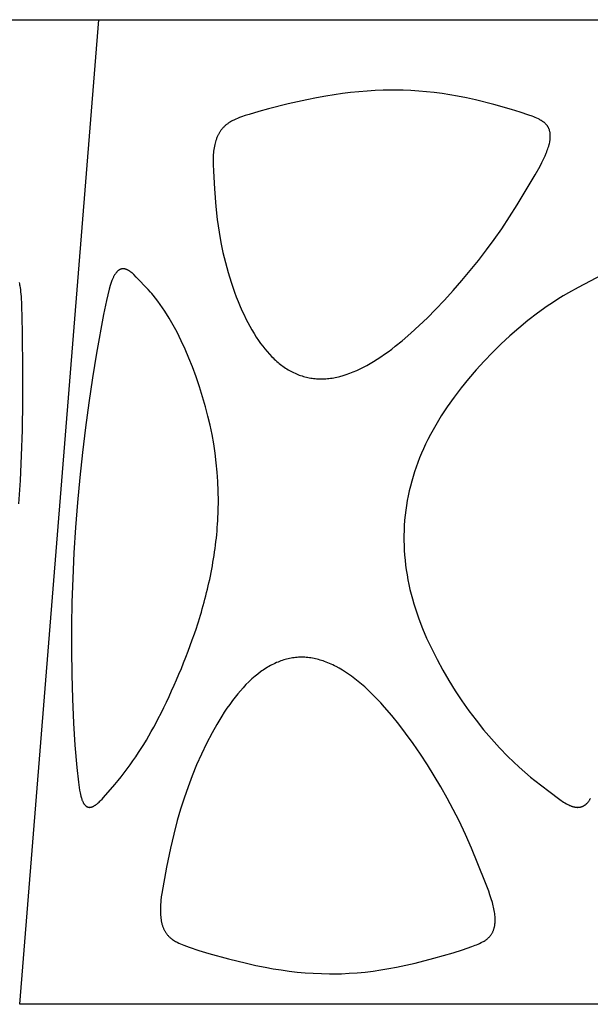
# Model space of a CAD drawing. Header units: millimetres. Extents: x 1250 to 1725, y 0 to 1655.
# Tile 229 of 256: x 1383 to 1408, y 1612 to 1655. Entities that reach past the tile are written whole.
import ezdxf

# ---------------------------------------------------------------- set-up
doc = ezdxf.new("R2010")
doc.units = ezdxf.units.MM
doc.header["$MEASUREMENT"] = 0
doc.layers.add('Crea2D$visibili$tangenti', color=7, linetype='Continuous', true_color=0x000000)

msp = doc.modelspace()

# ---------------------------------------------------------------- linework, layer by layer
at = {"layer": 'Crea2D$visibili$tangenti'}
for p, q in [((1375.991, 1654.609), (1386.294, 1654.609)), ((1382.86, 1611.82), (1386.294, 1654.609)), ((1386.294, 1654.609), (1412.956, 1654.609)), ((1410.426, 1611.82), (1382.86, 1611.82))]:
    msp.add_line(p, q, dxfattribs=at)
for points in [[(1395.946, 1638.995), (1396.016, 1638.996), (1396.085, 1638.999), (1396.155, 1639.004), (1396.224, 1639.01), (1396.293, 1639.018), (1396.362, 1639.027), (1396.431, 1639.037), (1396.499, 1639.049), (1396.567, 1639.062), (1396.635, 1639.076), (1396.703, 1639.092), (1396.77, 1639.109), (1396.905, 1639.146), (1397.037, 1639.187), (1397.193, 1639.242), (1397.347, 1639.301), (1397.498, 1639.365), (1397.648, 1639.434), (1397.796, 1639.507), (1397.941, 1639.584), (1398.085, 1639.665), (1398.227, 1639.749), (1398.391, 1639.851), (1398.553, 1639.957), (1398.712, 1640.067), (1398.869, 1640.179), (1399.023, 1640.295), (1399.176, 1640.414), (1399.476, 1640.658), (1399.849, 1640.981), (1400.213, 1641.315), (1400.568, 1641.658), (1400.915, 1642.009), (1401.308, 1642.421), (1401.691, 1642.842), (1402.066, 1643.27), (1402.431, 1643.706), (1402.787, 1644.15), (1403.134, 1644.601), (1403.471, 1645.06), (1403.798, 1645.525), (1404.142, 1646.041), (1404.474, 1646.565), (1405.245, 1647.868), (1405.462, 1648.25), (1405.539, 1648.396), (1405.612, 1648.543), (1405.681, 1648.693), (1405.731, 1648.811), (1405.755, 1648.871), (1405.778, 1648.932), (1405.8, 1648.992), (1405.82, 1649.054), (1405.838, 1649.115), (1405.855, 1649.178), (1405.869, 1649.235), (1405.881, 1649.293), (1405.891, 1649.351), (1405.895, 1649.38), (1405.899, 1649.409), (1405.903, 1649.438), (1405.905, 1649.467), (1405.907, 1649.496), (1405.908, 1649.525), (1405.908, 1649.555), (1405.908, 1649.584), (1405.907, 1649.613), (1405.904, 1649.643), (1405.902, 1649.665), (1405.899, 1649.688), (1405.895, 1649.711), (1405.891, 1649.733), (1405.886, 1649.756), (1405.88, 1649.778), (1405.874, 1649.8), (1405.867, 1649.822), (1405.859, 1649.844), (1405.851, 1649.865), (1405.842, 1649.886), (1405.833, 1649.907), (1405.828, 1649.917), (1405.823, 1649.927), (1405.817, 1649.937), (1405.812, 1649.947), (1405.806, 1649.957), (1405.8, 1649.967), (1405.794, 1649.976), (1405.788, 1649.986), (1405.781, 1649.995), (1405.775, 1650.004), (1405.768, 1650.013), (1405.761, 1650.022), (1405.754, 1650.031), (1405.747, 1650.039), (1405.732, 1650.056), (1405.716, 1650.073), (1405.7, 1650.089), (1405.683, 1650.104), (1405.666, 1650.12), (1405.649, 1650.134), (1405.631, 1650.149), (1405.613, 1650.162), (1405.594, 1650.176), (1405.575, 1650.189), (1405.556, 1650.202), (1405.517, 1650.227), (1405.485, 1650.245), (1405.454, 1650.263), (1405.421, 1650.281), (1405.389, 1650.297), (1405.323, 1650.329), (1405.256, 1650.358), (1405.188, 1650.386), (1405.12, 1650.412), (1404.982, 1650.462), (1404.603, 1650.59), (1404.22, 1650.709), (1403.449, 1650.927), (1402.665, 1651.122), (1402.271, 1651.209), (1401.874, 1651.287), (1401.54, 1651.345), (1401.204, 1651.397), (1400.868, 1651.44), (1400.53, 1651.477), (1400.192, 1651.505), (1399.853, 1651.526), (1399.514, 1651.539), (1399.175, 1651.544), (1399.091, 1651.544), (1399.007, 1651.544), (1398.654, 1651.539), (1398.3, 1651.525), (1397.947, 1651.504), (1397.595, 1651.475), (1397.235, 1651.438), (1396.877, 1651.394), (1396.518, 1651.344), (1396.161, 1651.287), (1395.749, 1651.213), (1395.339, 1651.131), (1394.521, 1650.95), (1393.669, 1650.735), (1393.246, 1650.618), (1392.825, 1650.492), (1392.657, 1650.439), (1392.491, 1650.382), (1392.409, 1650.351), (1392.327, 1650.319), (1392.247, 1650.285), (1392.167, 1650.248), (1392.115, 1650.222), (1392.064, 1650.195), (1392.014, 1650.167), (1391.965, 1650.138), (1391.941, 1650.122), (1391.917, 1650.106), (1391.894, 1650.09), (1391.871, 1650.073), (1391.848, 1650.056), (1391.826, 1650.039), (1391.804, 1650.02), (1391.782, 1650.002), (1391.762, 1649.983), (1391.741, 1649.964), (1391.722, 1649.944), (1391.703, 1649.924), (1391.684, 1649.904), (1391.666, 1649.883), (1391.648, 1649.861), (1391.63, 1649.84), (1391.613, 1649.817), (1391.597, 1649.795), (1391.581, 1649.772), (1391.565, 1649.749), (1391.55, 1649.726), (1391.535, 1649.702), (1391.521, 1649.678), (1391.508, 1649.654), (1391.493, 1649.626), (1391.478, 1649.598), (1391.464, 1649.569), (1391.451, 1649.54), (1391.438, 1649.511), (1391.426, 1649.482), (1391.415, 1649.452), (1391.404, 1649.422), (1391.383, 1649.362), (1391.365, 1649.301), (1391.348, 1649.24), (1391.334, 1649.178), (1391.318, 1649.107), (1391.304, 1649.036), (1391.293, 1648.965), (1391.283, 1648.893), (1391.276, 1648.822), (1391.27, 1648.75), (1391.266, 1648.679), (1391.263, 1648.607), (1391.261, 1648.463), (1391.263, 1648.32), (1391.274, 1648.032), (1391.316, 1647.26), (1391.377, 1646.491), (1391.441, 1645.931), (1391.522, 1645.372), (1391.6, 1644.931), (1391.69, 1644.493), (1391.794, 1644.057), (1391.912, 1643.625), (1392.043, 1643.197), (1392.114, 1642.985), (1392.189, 1642.774), (1392.268, 1642.565), (1392.351, 1642.357), (1392.437, 1642.15), (1392.528, 1641.946), (1392.605, 1641.779), (1392.685, 1641.614), (1392.768, 1641.451), (1392.854, 1641.289), (1392.944, 1641.13), (1393.038, 1640.972), (1393.136, 1640.817), (1393.237, 1640.665), (1393.325, 1640.541), (1393.415, 1640.42), (1393.509, 1640.301), (1393.606, 1640.185), (1393.707, 1640.072), (1393.811, 1639.963), (1393.865, 1639.909), (1393.919, 1639.857), (1393.975, 1639.806), (1394.032, 1639.756), (1394.083, 1639.712), (1394.135, 1639.669), (1394.188, 1639.627), (1394.242, 1639.587), (1394.296, 1639.547), (1394.351, 1639.508), (1394.407, 1639.471), (1394.464, 1639.434), (1394.522, 1639.399), (1394.58, 1639.365), (1394.639, 1639.332), (1394.698, 1639.301), (1394.759, 1639.271), (1394.82, 1639.243), (1394.881, 1639.216), (1394.944, 1639.19), (1395.004, 1639.167), (1395.064, 1639.146), (1395.125, 1639.126), (1395.186, 1639.107), (1395.248, 1639.09), (1395.311, 1639.074), (1395.373, 1639.059), (1395.436, 1639.046), (1395.499, 1639.035), (1395.563, 1639.025), (1395.626, 1639.016), (1395.69, 1639.009), (1395.754, 1639.003), (1395.818, 1638.999), (1395.882, 1638.996)], [(1395.102, 1626.905), (1395.037, 1626.904), (1394.971, 1626.901), (1394.906, 1626.896), (1394.841, 1626.89), (1394.776, 1626.882), (1394.711, 1626.872), (1394.646, 1626.861), (1394.582, 1626.848), (1394.517, 1626.834), (1394.454, 1626.819), (1394.39, 1626.802), (1394.327, 1626.783), (1394.265, 1626.763), (1394.203, 1626.742), (1394.141, 1626.719), (1394.08, 1626.695), (1394.012, 1626.667), (1393.945, 1626.637), (1393.879, 1626.606), (1393.814, 1626.573), (1393.749, 1626.538), (1393.685, 1626.502), (1393.621, 1626.465), (1393.559, 1626.427), (1393.497, 1626.387), (1393.436, 1626.346), (1393.375, 1626.305), (1393.316, 1626.262), (1393.199, 1626.173), (1393.084, 1626.08), (1393.016, 1626.021), (1392.948, 1625.961), (1392.816, 1625.838), (1392.688, 1625.711), (1392.565, 1625.58), (1392.444, 1625.445), (1392.328, 1625.307), (1392.215, 1625.166), (1392.105, 1625.022), (1391.981, 1624.854), (1391.862, 1624.684), (1391.746, 1624.51), (1391.634, 1624.335), (1391.419, 1623.978), (1391.215, 1623.615), (1390.978, 1623.159), (1390.756, 1622.696), (1390.547, 1622.227), (1390.353, 1621.751), (1390.172, 1621.271), (1390.003, 1620.785), (1389.848, 1620.295), (1389.704, 1619.802), (1389.548, 1619.209), (1389.408, 1618.612), (1389.239, 1617.786), (1389.034, 1616.642), (1389.011, 1616.485), (1388.992, 1616.327), (1388.984, 1616.248), (1388.978, 1616.169), (1388.973, 1616.09), (1388.97, 1616.011), (1388.969, 1615.931), (1388.97, 1615.852), (1388.973, 1615.772), (1388.979, 1615.692), (1388.985, 1615.627), (1388.992, 1615.562), (1389.001, 1615.498), (1389.012, 1615.434), (1389.019, 1615.402), (1389.026, 1615.371), (1389.033, 1615.339), (1389.041, 1615.308), (1389.05, 1615.277), (1389.06, 1615.246), (1389.07, 1615.215), (1389.081, 1615.184), (1389.091, 1615.158), (1389.101, 1615.133), (1389.112, 1615.107), (1389.124, 1615.082), (1389.136, 1615.057), (1389.148, 1615.032), (1389.161, 1615.008), (1389.175, 1614.983), (1389.189, 1614.96), (1389.204, 1614.936), (1389.219, 1614.913), (1389.235, 1614.891), (1389.252, 1614.869), (1389.269, 1614.847), (1389.287, 1614.826), (1389.305, 1614.805), (1389.322, 1614.786), (1389.341, 1614.768), (1389.359, 1614.75), (1389.378, 1614.732), (1389.398, 1614.715), (1389.418, 1614.698), (1389.438, 1614.682), (1389.458, 1614.666), (1389.479, 1614.651), (1389.501, 1614.636), (1389.544, 1614.607), (1389.588, 1614.579), (1389.633, 1614.553), (1389.668, 1614.534), (1389.704, 1614.515), (1389.775, 1614.48), (1389.848, 1614.447), (1389.921, 1614.416), (1389.996, 1614.386), (1390.221, 1614.305), (1390.643, 1614.165), (1391.069, 1614.035), (1391.925, 1613.797), (1392.718, 1613.601), (1393.116, 1613.512), (1393.516, 1613.431), (1393.863, 1613.368), (1394.211, 1613.313), (1394.561, 1613.265), (1394.911, 1613.224), (1395.262, 1613.192), (1395.614, 1613.168), (1395.966, 1613.152), (1396.319, 1613.146), (1396.402, 1613.146), (1396.486, 1613.146), (1396.832, 1613.151), (1397.178, 1613.167), (1397.524, 1613.191), (1397.869, 1613.224), (1398.21, 1613.265), (1398.551, 1613.313), (1398.89, 1613.369), (1399.228, 1613.432), (1399.638, 1613.519), (1400.045, 1613.614), (1400.855, 1613.825), (1401.683, 1614.064), (1402.094, 1614.194), (1402.501, 1614.334), (1402.638, 1614.384), (1402.706, 1614.41), (1402.773, 1614.438), (1402.839, 1614.467), (1402.904, 1614.499), (1402.937, 1614.515), (1402.969, 1614.533), (1403, 1614.551), (1403.031, 1614.57), (1403.074, 1614.596), (1403.094, 1614.611), (1403.115, 1614.625), (1403.135, 1614.64), (1403.155, 1614.655), (1403.174, 1614.671), (1403.193, 1614.687), (1403.212, 1614.703), (1403.23, 1614.72), (1403.248, 1614.738), (1403.266, 1614.755), (1403.282, 1614.774), (1403.298, 1614.792), (1403.314, 1614.812), (1403.329, 1614.831), (1403.344, 1614.852), (1403.357, 1614.873), (1403.371, 1614.894), (1403.383, 1614.916), (1403.395, 1614.938), (1403.406, 1614.961), (1403.417, 1614.984), (1403.427, 1615.007), (1403.437, 1615.031), (1403.445, 1615.055), (1403.454, 1615.079), (1403.461, 1615.103), (1403.468, 1615.127), (1403.475, 1615.152), (1403.481, 1615.177), (1403.486, 1615.202), (1403.492, 1615.232), (1403.497, 1615.262), (1403.501, 1615.293), (1403.504, 1615.323), (1403.507, 1615.354), (1403.509, 1615.384), (1403.511, 1615.415), (1403.512, 1615.446), (1403.512, 1615.476), (1403.512, 1615.507), (1403.51, 1615.569), (1403.506, 1615.63), (1403.501, 1615.692), (1403.492, 1615.761), (1403.482, 1615.831), (1403.471, 1615.9), (1403.457, 1615.968), (1403.443, 1616.037), (1403.427, 1616.105), (1403.391, 1616.24), (1403.342, 1616.408), (1403.288, 1616.575), (1403.231, 1616.74), (1403.066, 1617.166), (1402.488, 1618.599), (1402.224, 1619.197), (1401.944, 1619.787), (1401.692, 1620.287), (1401.429, 1620.781), (1401.155, 1621.268), (1400.869, 1621.75), (1400.573, 1622.224), (1400.266, 1622.692), (1399.948, 1623.152), (1399.619, 1623.604), (1399.324, 1623.99), (1399.02, 1624.368), (1398.704, 1624.737), (1398.542, 1624.917), (1398.376, 1625.094), (1398.115, 1625.357), (1397.982, 1625.486), (1397.846, 1625.611), (1397.707, 1625.734), (1397.565, 1625.853), (1397.42, 1625.968), (1397.272, 1626.079), (1397.143, 1626.171), (1397.011, 1626.259), (1396.876, 1626.344), (1396.74, 1626.424), (1396.6, 1626.499), (1396.53, 1626.535), (1396.458, 1626.57), (1396.386, 1626.603), (1396.314, 1626.635), (1396.241, 1626.665), (1396.167, 1626.694), (1396.103, 1626.717), (1396.039, 1626.74), (1395.974, 1626.761), (1395.908, 1626.781), (1395.843, 1626.799), (1395.777, 1626.816), (1395.71, 1626.832), (1395.644, 1626.846), (1395.577, 1626.859), (1395.51, 1626.871), (1395.442, 1626.881), (1395.375, 1626.889), (1395.307, 1626.895), (1395.239, 1626.9), (1395.171, 1626.904)]]:
    msp.add_lwpolyline(points, close=True, dxfattribs=at)
msp.add_lwpolyline([(1385.945, 1620.384), (1385.955, 1620.386), (1385.965, 1620.388), (1385.975, 1620.391), (1385.984, 1620.393), (1385.994, 1620.396), (1386.004, 1620.4), (1386.013, 1620.403), (1386.023, 1620.407), (1386.032, 1620.411), (1386.041, 1620.415), (1386.051, 1620.419), (1386.06, 1620.424), (1386.079, 1620.434), (1386.097, 1620.444), (1386.115, 1620.455), (1386.134, 1620.467), (1386.152, 1620.479), (1386.169, 1620.492), (1386.187, 1620.505), (1386.205, 1620.519), (1386.24, 1620.547), (1386.274, 1620.577), (1386.308, 1620.609), (1386.341, 1620.641), (1386.374, 1620.674), (1386.439, 1620.742), (1386.504, 1620.813), (1386.999, 1621.378, 0.056333), (1388.88, 1624.24, 0.037143), (1390.533, 1628.165, 0.028866), (1391.143, 1630.43, 0.036799), (1391.464, 1632.839), (1391.465, 1632.86), (1391.483, 1633.279), (1391.489, 1633.698), (1391.483, 1634.117), (1391.466, 1634.535), (1391.438, 1634.947), (1391.399, 1635.358), (1391.349, 1635.768), (1391.287, 1636.176), (1391.214, 1636.58), (1391.131, 1636.982), (1391.037, 1637.381), (1390.933, 1637.778), (1390.806, 1638.22), (1390.668, 1638.658), (1390.519, 1639.092), (1390.36, 1639.523), (1390.209, 1639.906), (1390.049, 1640.284), (1389.879, 1640.658), (1389.789, 1640.843), (1389.696, 1641.026), (1389.528, 1641.337), (1389.35, 1641.644), (1389.161, 1641.943), (1389.063, 1642.091), (1388.962, 1642.236), (1388.864, 1642.373), (1388.762, 1642.507), (1388.657, 1642.638), (1388.603, 1642.703), (1388.548, 1642.766), (1388.442, 1642.882), (1387.925, 1643.422), (1387.816, 1643.531), (1387.786, 1643.56), (1387.755, 1643.587), (1387.724, 1643.614), (1387.692, 1643.64), (1387.676, 1643.652), (1387.659, 1643.664), (1387.643, 1643.676), (1387.626, 1643.687), (1387.608, 1643.698), (1387.591, 1643.709), (1387.573, 1643.719), (1387.555, 1643.728), (1387.542, 1643.735), (1387.529, 1643.741), (1387.516, 1643.747), (1387.502, 1643.752), (1387.489, 1643.757), (1387.475, 1643.762), (1387.461, 1643.766), (1387.447, 1643.77), (1387.441, 1643.772), (1387.434, 1643.774), (1387.426, 1643.775), (1387.419, 1643.777), (1387.412, 1643.778), (1387.405, 1643.779), (1387.398, 1643.78), (1387.391, 1643.781), (1387.384, 1643.782), (1387.377, 1643.782), (1387.369, 1643.782), (1387.362, 1643.783), (1387.355, 1643.783), (1387.348, 1643.783), (1387.34, 1643.782), (1387.333, 1643.782), (1387.328, 1643.782), (1387.323, 1643.781), (1387.318, 1643.781), (1387.313, 1643.78), (1387.304, 1643.779), (1387.294, 1643.777), (1387.285, 1643.775), (1387.275, 1643.773), (1387.266, 1643.771), (1387.257, 1643.768), (1387.248, 1643.765), (1387.239, 1643.761), (1387.23, 1643.758), (1387.222, 1643.754), (1387.213, 1643.749), (1387.205, 1643.745), (1387.197, 1643.74), (1387.189, 1643.736), (1387.18, 1643.731), (1387.173, 1643.725), (1387.165, 1643.72), (1387.157, 1643.714), (1387.149, 1643.709), (1387.142, 1643.703), (1387.134, 1643.696), (1387.127, 1643.69), (1387.113, 1643.677), (1387.099, 1643.664), (1387.086, 1643.65), (1387.073, 1643.636), (1387.063, 1643.625), (1387.053, 1643.614), (1387.044, 1643.602), (1387.035, 1643.591), (1387.017, 1643.567), (1387.001, 1643.543), (1386.985, 1643.519), (1386.97, 1643.494), (1386.955, 1643.468), (1386.941, 1643.442), (1386.928, 1643.416), (1386.915, 1643.39), (1386.903, 1643.363), (1386.891, 1643.336), (1386.869, 1643.281), (1386.848, 1643.226), (1386.82, 1643.144), (1386.793, 1643.061), (1386.745, 1642.893), (1386.683, 1642.653), (1386.627, 1642.412), (1386.5, 1641.8), (1386.2, 1640.114), (1386.028, 1639.038), (1385.869, 1637.96), (1385.724, 1636.88), (1385.593, 1635.799), (1385.476, 1634.715), (1385.375, 1633.631), (1385.288, 1632.545), (1385.216, 1631.435), (1385.162, 1630.325), (1385.128, 1629.3), (1385.109, 1628.275), (1385.106, 1627.215), (1385.12, 1626.155), (1385.152, 1625.095), (1385.201, 1624.036), (1385.261, 1623.076), (1385.34, 1622.117), (1385.409, 1621.474), (1385.441, 1621.244), (1385.46, 1621.129), (1385.482, 1621.014), (1385.499, 1620.937), (1385.518, 1620.86), (1385.528, 1620.821), (1385.54, 1620.783), (1385.552, 1620.746), (1385.566, 1620.708), (1385.576, 1620.682), (1385.587, 1620.656), (1385.598, 1620.63), (1385.61, 1620.605), (1385.617, 1620.593), (1385.624, 1620.58), (1385.631, 1620.568), (1385.638, 1620.556), (1385.645, 1620.544), (1385.653, 1620.533), (1385.661, 1620.521), (1385.669, 1620.51), (1385.676, 1620.501), (1385.683, 1620.493), (1385.689, 1620.485), (1385.697, 1620.477), (1385.704, 1620.469), (1385.711, 1620.462), (1385.719, 1620.454), (1385.727, 1620.447), (1385.735, 1620.44), (1385.743, 1620.434), (1385.747, 1620.431), (1385.751, 1620.428), (1385.756, 1620.424), (1385.76, 1620.422), (1385.764, 1620.419), (1385.769, 1620.416), (1385.773, 1620.413), (1385.778, 1620.411), (1385.782, 1620.408), (1385.787, 1620.406), (1385.792, 1620.403), (1385.797, 1620.401), (1385.801, 1620.399), (1385.805, 1620.397), (1385.81, 1620.396), (1385.814, 1620.394), (1385.819, 1620.393), (1385.823, 1620.391), (1385.828, 1620.39), (1385.832, 1620.388), (1385.837, 1620.387), (1385.842, 1620.386), (1385.846, 1620.385), (1385.851, 1620.384), (1385.856, 1620.383), (1385.86, 1620.382), (1385.865, 1620.382), (1385.87, 1620.381), (1385.875, 1620.381), (1385.879, 1620.38), (1385.884, 1620.38), (1385.889, 1620.38), (1385.894, 1620.379), (1385.898, 1620.379), (1385.903, 1620.379), (1385.908, 1620.38), (1385.913, 1620.38), (1385.917, 1620.38), (1385.922, 1620.381), (1385.927, 1620.381), (1385.931, 1620.382), (1385.936, 1620.383), (1385.941, 1620.383)], format="xyb", close=True, dxfattribs=at)
for points in [[(1408.155, 1643.521), (1407.118, 1642.974), (1406.699, 1642.743), (1406.464, 1642.604), (1406.231, 1642.459), (1406.001, 1642.31), (1405.774, 1642.157), (1405.351, 1641.854), (1404.938, 1641.538), (1404.536, 1641.209), (1404.144, 1640.868), (1403.763, 1640.515), (1403.392, 1640.15), (1403.032, 1639.775), (1402.683, 1639.389), (1402.352, 1639.002), (1402.032, 1638.606), (1401.725, 1638.199), (1401.431, 1637.783), (1401.173, 1637.39), (1401.05, 1637.19), (1400.93, 1636.988), (1400.814, 1636.784), (1400.702, 1636.577), (1400.594, 1636.368), (1400.491, 1636.157), (1400.401, 1635.962), (1400.315, 1635.765), (1400.233, 1635.566), (1400.155, 1635.366), (1400.082, 1635.164), (1400.013, 1634.96), (1399.948, 1634.755), (1399.888, 1634.549), (1399.833, 1634.341), (1399.782, 1634.132), (1399.736, 1633.923), (1399.695, 1633.712), (1399.659, 1633.5), (1399.628, 1633.287), (1399.602, 1633.074), (1399.581, 1632.86)], [(1382.828, 1633.563), (1382.894, 1634.582), (1382.945, 1635.673), (1382.977, 1636.765), (1382.994, 1638.036), (1382.995, 1639.308), (1382.98, 1641.046), (1382.953, 1642.2), (1382.932, 1642.585), (1382.914, 1642.777), (1382.903, 1642.873), (1382.89, 1642.969), (1382.882, 1643.023), (1382.873, 1643.078), (1382.862, 1643.132), (1382.85, 1643.186)], [(1399.581, 1632.86), (1399.579, 1632.839), (1399.563, 1632.625), (1399.553, 1632.41), (1399.548, 1632.195), (1399.548, 1631.98), (1399.553, 1631.765), (1399.563, 1631.551), (1399.578, 1631.336), (1399.598, 1631.122), (1399.623, 1630.909), (1399.651, 1630.696), (1399.685, 1630.484), (1399.723, 1630.273), (1399.765, 1630.062), (1399.812, 1629.853), (1399.863, 1629.644), (1399.918, 1629.437), (1399.981, 1629.22), (1400.048, 1629.004), (1400.12, 1628.789), (1400.196, 1628.576), (1400.359, 1628.154), (1400.536, 1627.738), (1400.755, 1627.264), (1400.99, 1626.798), (1401.24, 1626.339), (1401.503, 1625.888), (1401.78, 1625.444), (1402.069, 1625.008), (1402.371, 1624.58), (1402.686, 1624.162), (1403.013, 1623.754), (1403.353, 1623.356), (1403.705, 1622.969), (1404.069, 1622.593), (1404.307, 1622.36), (1404.551, 1622.132), (1404.799, 1621.909), (1405.052, 1621.693), (1405.236, 1621.541), (1405.844, 1621.076), (1406.316, 1620.72), (1406.373, 1620.68), (1406.429, 1620.642), (1406.487, 1620.605), (1406.546, 1620.569), (1406.605, 1620.535), (1406.666, 1620.503), (1406.708, 1620.482), (1406.752, 1620.462), (1406.774, 1620.453), (1406.796, 1620.444), (1406.818, 1620.435), (1406.841, 1620.427), (1406.863, 1620.42), (1406.886, 1620.413), (1406.909, 1620.406), (1406.932, 1620.401), (1406.955, 1620.395), (1406.978, 1620.391), (1407.002, 1620.387), (1407.026, 1620.384)], [(1407.026, 1620.384), (1407.037, 1620.383), (1407.048, 1620.382), (1407.059, 1620.381), (1407.07, 1620.38), (1407.081, 1620.38), (1407.093, 1620.379), (1407.104, 1620.379), (1407.115, 1620.38), (1407.126, 1620.38), (1407.137, 1620.381), (1407.149, 1620.382), (1407.16, 1620.383), (1407.171, 1620.385), (1407.182, 1620.386), (1407.193, 1620.388), (1407.205, 1620.39), (1407.216, 1620.393), (1407.227, 1620.395), (1407.238, 1620.398), (1407.249, 1620.401), (1407.259, 1620.405), (1407.27, 1620.408), (1407.281, 1620.412), (1407.292, 1620.416), (1407.302, 1620.42), (1407.313, 1620.424), (1407.323, 1620.429), (1407.333, 1620.433), (1407.343, 1620.438), (1407.353, 1620.443), (1407.363, 1620.449), (1407.373, 1620.454), (1407.383, 1620.46), (1407.393, 1620.467), (1407.403, 1620.473), (1407.413, 1620.48), (1407.422, 1620.487), (1407.432, 1620.494), (1407.441, 1620.501), (1407.45, 1620.509), (1407.459, 1620.516), (1407.468, 1620.524), (1407.477, 1620.532), (1407.486, 1620.54), (1407.502, 1620.557), (1407.519, 1620.575), (1407.535, 1620.593), (1407.55, 1620.611), (1407.565, 1620.63), (1407.579, 1620.649), (1407.593, 1620.669), (1407.606, 1620.689), (1407.619, 1620.709), (1407.632, 1620.73), (1407.648, 1620.757)]]:
    msp.add_lwpolyline(points, dxfattribs=at)

doc.saveas('drawing.dxf')
